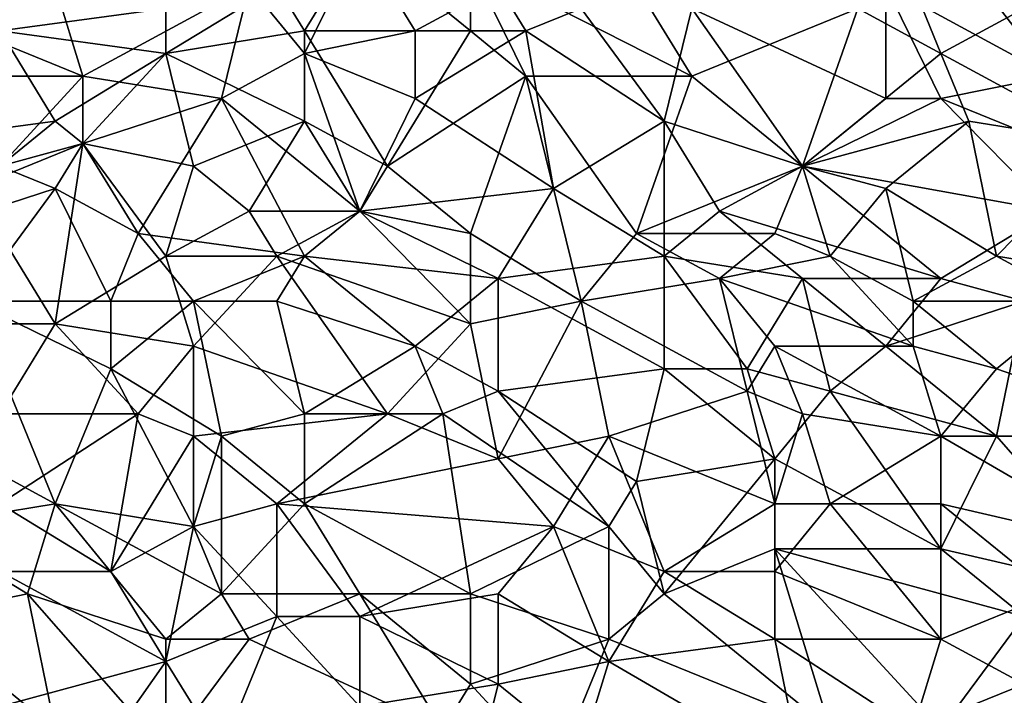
# Model space of a CAD drawing. Extents: x -0.7 to 0.7, y -0.35 to 0.35.
# Tile 117 of 226: x 0.08 to 0.22, y -0.18 to -0.09. Entities that reach past the tile are written whole.
import ezdxf

# ---------------------------------------------------------------- set-up
doc = ezdxf.new("R2010")
doc.units = 0

msp = doc.modelspace()

# ---------------------------------------------------------------- linework, layer by layer
for points in [[(0.08022, -0.08805, 0.41242), (0.07258, -0.06009, 0.41242), (0.08404, -0.07562, 0.41243)], [(0.20242, -0.08184, 0.43708), (0.22533, -0.09427, 0.43709), (0.20623, -0.06941, 0.43707)], [(0.22533, -0.09427, 0.43709), (0.22914, -0.07562, 0.43708), (0.20623, -0.06941, 0.43707)], [(0.1986, -0.08494, 0.41247), (0.20242, -0.07251, 0.41247), (0.21005, -0.09116, 0.41247)], [(0.21005, -0.09116, 0.41247), (0.20242, -0.07251, 0.41247), (0.22151, -0.08494, 0.41246)], [(0.08022, -0.08805, 0.41242), (0.08404, -0.07562, 0.41243), (0.10313, -0.08494, 0.41242)], [(0.12223, -0.09116, 0.43706), (0.12986, -0.07562, 0.43707), (0.11459, -0.08184, 0.43709)], [(0.11841, -0.08184, 0.41246), (0.12986, -0.07562, 0.41245), (0.12223, -0.08805, 0.41248)], [(0.12223, -0.09116, 0.43706), (0.1375, -0.08805, 0.43708), (0.12986, -0.07562, 0.43707)], [(0.14514, -0.08805, 0.41246), (0.12223, -0.08805, 0.41248), (0.12986, -0.07562, 0.41245)], [(0.1375, -0.08805, 0.43708), (0.14896, -0.08184, 0.43709), (0.12986, -0.07562, 0.43707)], [(0.12986, -0.07562, 0.41245), (0.14514, -0.07873, 0.41245), (0.14514, -0.08805, 0.41246)], [(0.17569, -0.09427, 0.41246), (0.14514, -0.07873, 0.41245), (0.16805, -0.08184, 0.41244)], [(0.15277, -0.09427, 0.41244), (0.14514, -0.08805, 0.41246), (0.14514, -0.07873, 0.41245)], [(0.15277, -0.09427, 0.41244), (0.14514, -0.07873, 0.41245), (0.17569, -0.09427, 0.41246)], [(0.09168, -0.09427, 0.43709), (0.08786, -0.08184, 0.43709), (0.06877, -0.08494, 0.43709)], [(0.09168, -0.09427, 0.43709), (0.11459, -0.08184, 0.43709), (0.08786, -0.08184, 0.43709)], [(0.11077, -0.09737, 0.43708), (0.11459, -0.08184, 0.43709), (0.09168, -0.09427, 0.43709)], [(0.11841, -0.08184, 0.41246), (0.12223, -0.08805, 0.41248), (0.10313, -0.09116, 0.41242)], [(0.10313, -0.09116, 0.41242), (0.10313, -0.08494, 0.41242), (0.11841, -0.08184, 0.41246)], [(0.11077, -0.09737, 0.43708), (0.12223, -0.09116, 0.43706), (0.11459, -0.08184, 0.43709)], [(0.15277, -0.08805, 0.4371), (0.14896, -0.08184, 0.43709), (0.1375, -0.08805, 0.43708)], [(0.15277, -0.08805, 0.4371), (0.16041, -0.08494, 0.4371), (0.14896, -0.08184, 0.43709)], [(0.16805, -0.08184, 0.41244), (0.1986, -0.08494, 0.41247), (0.17569, -0.09427, 0.41246)], [(0.20242, -0.09737, 0.43708), (0.20242, -0.08184, 0.43708), (0.17569, -0.08494, 0.43708)], [(0.21005, -0.09737, 0.43708), (0.22533, -0.09427, 0.43709), (0.20242, -0.08184, 0.43708)], [(0.21005, -0.09737, 0.43708), (0.20242, -0.08184, 0.43708), (0.20242, -0.09737, 0.43708)], [(0.06495, -0.09427, 0.43709), (0.09168, -0.09427, 0.43709), (0.06877, -0.08494, 0.43709)], [(0.10313, -0.09116, 0.41242), (0.08022, -0.08805, 0.41242), (0.10313, -0.08494, 0.41242)], [(0.15277, -0.08805, 0.4371), (0.17187, -0.10048, 0.43708), (0.16041, -0.08494, 0.4371)], [(0.17187, -0.10048, 0.43708), (0.17569, -0.08494, 0.43708), (0.16041, -0.08494, 0.4371)], [(0.19096, -0.1067, 0.43709), (0.17569, -0.08494, 0.43708), (0.17187, -0.10048, 0.43708)], [(0.19096, -0.1067, 0.41247), (0.17569, -0.09427, 0.41246), (0.1986, -0.08494, 0.41247)], [(0.19096, -0.1067, 0.43709), (0.20242, -0.09737, 0.43708), (0.17569, -0.08494, 0.43708)], [(0.19096, -0.1067, 0.41247), (0.1986, -0.08494, 0.41247), (0.21005, -0.09116, 0.41247)], [(0.21005, -0.09116, 0.41247), (0.22151, -0.08494, 0.41246), (0.23296, -0.10359, 0.41247)], [(0.08786, -0.10048, 0.41243), (0.06495, -0.10359, 0.41243), (0.08022, -0.08805, 0.41242)], [(0.08786, -0.10048, 0.41243), (0.08022, -0.08805, 0.41242), (0.10313, -0.09116, 0.41242)], [(0.12223, -0.10048, 0.41246), (0.10313, -0.09116, 0.41242), (0.12223, -0.08805, 0.41248)], [(0.12223, -0.09116, 0.43706), (0.1375, -0.09737, 0.43707), (0.1375, -0.08805, 0.43708)], [(0.13368, -0.1067, 0.41247), (0.12223, -0.08805, 0.41248), (0.14514, -0.08805, 0.41246)], [(0.13368, -0.1067, 0.41247), (0.12223, -0.10048, 0.41246), (0.12223, -0.08805, 0.41248)], [(0.13368, -0.1067, 0.41247), (0.14514, -0.08805, 0.41246), (0.15277, -0.09427, 0.41244)], [(0.1375, -0.09737, 0.43707), (0.15277, -0.08805, 0.4371), (0.1375, -0.08805, 0.43708)], [(0.15659, -0.1098, 0.43711), (0.15277, -0.08805, 0.4371), (0.1375, -0.09737, 0.43707)], [(0.15659, -0.1098, 0.43711), (0.17187, -0.10048, 0.43708), (0.15277, -0.08805, 0.4371)], [(0.09168, -0.10359, 0.41242), (0.08786, -0.10048, 0.41243), (0.10313, -0.09116, 0.41242)], [(0.10695, -0.1067, 0.41245), (0.09168, -0.10359, 0.41242), (0.10313, -0.09116, 0.41242)], [(0.12223, -0.10048, 0.41246), (0.10695, -0.1067, 0.41245), (0.10313, -0.09116, 0.41242)], [(0.12223, -0.09116, 0.43706), (0.11077, -0.09737, 0.43708), (0.12986, -0.11291, 0.43709)], [(0.12223, -0.09116, 0.43706), (0.12986, -0.11291, 0.43709), (0.1375, -0.09737, 0.43707)], [(0.21387, -0.10048, 0.41247), (0.19096, -0.1067, 0.41247), (0.21005, -0.09116, 0.41247)], [(0.23296, -0.10359, 0.41247), (0.21387, -0.10048, 0.41247), (0.21005, -0.09116, 0.41247)], [(0.08022, -0.1067, 0.43709), (0.09168, -0.09427, 0.43709), (0.06495, -0.09427, 0.43709)], [(0.09168, -0.10359, 0.43711), (0.09168, -0.09427, 0.43709), (0.08022, -0.1067, 0.43709)], [(0.09168, -0.10359, 0.43711), (0.11077, -0.09737, 0.43708), (0.09168, -0.09427, 0.43709)], [(0.15277, -0.09427, 0.41244), (0.14514, -0.11602, 0.41249), (0.13368, -0.1067, 0.41247)], [(0.16041, -0.12534, 0.41248), (0.14514, -0.11602, 0.41249), (0.15277, -0.09427, 0.41244)], [(0.16805, -0.11602, 0.41247), (0.15277, -0.09427, 0.41244), (0.17569, -0.09427, 0.41246)], [(0.15277, -0.09427, 0.41244), (0.16805, -0.11602, 0.41247), (0.16041, -0.12534, 0.41248)], [(0.19096, -0.1067, 0.41247), (0.16805, -0.11602, 0.41247), (0.17569, -0.09427, 0.41246)], [(0.23296, -0.1067, 0.43708), (0.22533, -0.09427, 0.43709), (0.21005, -0.09737, 0.43708)], [(0.09931, -0.11602, 0.43709), (0.11077, -0.09737, 0.43708), (0.09168, -0.10359, 0.43711)], [(0.09931, -0.11602, 0.43709), (0.12223, -0.11912, 0.43708), (0.11077, -0.09737, 0.43708)], [(0.12223, -0.11912, 0.43708), (0.12986, -0.11291, 0.43709), (0.11077, -0.09737, 0.43708)], [(0.15659, -0.1098, 0.43711), (0.1375, -0.09737, 0.43707), (0.12986, -0.11291, 0.43709)], [(0.19096, -0.1067, 0.43709), (0.21005, -0.09737, 0.43708), (0.20242, -0.09737, 0.43708)], [(0.22533, -0.11291, 0.4371), (0.21005, -0.09737, 0.43708), (0.19096, -0.1067, 0.43709)], [(0.22533, -0.11291, 0.4371), (0.23296, -0.1067, 0.43708), (0.21005, -0.09737, 0.43708)], [(0.0764, -0.1098, 0.41243), (0.06495, -0.10359, 0.41243), (0.08786, -0.10048, 0.41243)], [(0.0764, -0.1098, 0.41243), (0.08786, -0.10048, 0.41243), (0.09168, -0.10359, 0.41242)], [(0.11459, -0.11291, 0.41249), (0.10695, -0.1067, 0.41245), (0.12223, -0.10048, 0.41246)], [(0.11459, -0.11291, 0.41249), (0.12223, -0.10048, 0.41246), (0.12986, -0.11291, 0.41249)], [(0.12986, -0.11291, 0.41249), (0.12223, -0.10048, 0.41246), (0.13368, -0.1067, 0.41247)], [(0.17187, -0.11912, 0.43706), (0.17187, -0.10048, 0.43708), (0.15659, -0.1098, 0.43711)], [(0.17187, -0.10048, 0.43708), (0.1795, -0.11291, 0.4371), (0.19096, -0.1067, 0.43709)], [(0.17187, -0.11912, 0.43706), (0.1795, -0.11291, 0.4371), (0.17187, -0.10048, 0.43708)], [(0.19096, -0.1067, 0.41247), (0.21387, -0.10048, 0.41247), (0.20242, -0.1098, 0.41247)], [(0.21769, -0.11912, 0.41249), (0.20242, -0.1098, 0.41247), (0.21387, -0.10048, 0.41247)], [(0.21387, -0.10048, 0.41247), (0.23296, -0.10359, 0.41247), (0.21769, -0.11912, 0.41249)], [(0.08786, -0.12845, 0.41244), (0.0764, -0.1098, 0.41243), (0.09168, -0.10359, 0.41242)], [(0.08786, -0.1098, 0.43709), (0.09168, -0.10359, 0.43711), (0.08022, -0.1067, 0.43709)], [(0.09931, -0.11602, 0.43709), (0.09168, -0.10359, 0.43711), (0.08786, -0.1098, 0.43709)], [(0.08786, -0.12845, 0.41244), (0.09168, -0.10359, 0.41242), (0.10313, -0.11912, 0.41249)], [(0.10313, -0.11912, 0.41249), (0.09168, -0.10359, 0.41242), (0.10695, -0.1067, 0.41245)], [(0.23678, -0.12223, 0.41248), (0.21769, -0.11912, 0.41249), (0.23296, -0.10359, 0.41247)], [(0.06877, -0.11602, 0.43709), (0.08786, -0.1098, 0.43709), (0.08022, -0.1067, 0.43709)], [(0.10313, -0.11912, 0.41249), (0.10695, -0.1067, 0.41245), (0.11459, -0.11291, 0.41249)], [(0.12986, -0.11291, 0.41249), (0.13368, -0.1067, 0.41247), (0.14514, -0.11602, 0.41249)], [(0.16805, -0.11602, 0.41247), (0.19096, -0.1067, 0.41247), (0.18714, -0.11602, 0.41247)], [(0.21005, -0.12223, 0.43707), (0.19096, -0.1067, 0.43709), (0.1795, -0.11291, 0.4371)], [(0.18714, -0.11602, 0.41247), (0.19096, -0.1067, 0.41247), (0.19478, -0.11912, 0.4125)], [(0.19478, -0.11912, 0.4125), (0.19096, -0.1067, 0.41247), (0.20242, -0.1098, 0.41247)], [(0.21005, -0.12223, 0.43707), (0.22533, -0.11291, 0.4371), (0.19096, -0.1067, 0.43709)], [(0.06877, -0.11602, 0.43709), (0.0764, -0.12534, 0.43712), (0.08786, -0.1098, 0.43709)], [(0.0764, -0.12845, 0.41244), (0.0764, -0.1098, 0.41243), (0.08786, -0.12845, 0.41244)], [(0.0764, -0.12534, 0.43712), (0.0955, -0.12534, 0.4371), (0.08786, -0.1098, 0.43709)], [(0.0955, -0.12534, 0.4371), (0.09931, -0.11602, 0.43709), (0.08786, -0.1098, 0.43709)], [(0.14896, -0.12223, 0.43709), (0.15659, -0.1098, 0.43711), (0.12986, -0.11291, 0.43709)], [(0.14896, -0.12223, 0.43709), (0.17187, -0.11912, 0.43706), (0.15659, -0.1098, 0.43711)], [(0.19478, -0.11912, 0.4125), (0.20242, -0.1098, 0.41247), (0.20623, -0.12534, 0.4125)], [(0.20623, -0.12534, 0.4125), (0.20242, -0.1098, 0.41247), (0.21769, -0.11912, 0.41249)], [(0.11841, -0.11912, 0.4125), (0.10313, -0.11912, 0.41249), (0.11459, -0.11291, 0.41249)], [(0.11841, -0.11912, 0.4125), (0.11459, -0.11291, 0.41249), (0.12986, -0.11291, 0.41249)], [(0.14514, -0.12845, 0.41247), (0.11841, -0.11912, 0.4125), (0.12986, -0.11291, 0.41249)], [(0.14896, -0.12223, 0.43709), (0.12986, -0.11291, 0.43709), (0.12223, -0.11912, 0.43708)], [(0.14514, -0.12845, 0.41247), (0.12986, -0.11291, 0.41249), (0.14514, -0.11602, 0.41249)], [(0.17187, -0.11912, 0.43706), (0.19096, -0.12223, 0.43707), (0.1795, -0.11291, 0.4371)], [(0.19096, -0.12223, 0.43707), (0.21005, -0.12223, 0.43707), (0.1795, -0.11291, 0.4371)], [(0.22151, -0.12534, 0.43707), (0.22533, -0.11291, 0.4371), (0.21005, -0.12223, 0.43707)], [(0.10695, -0.12534, 0.43708), (0.09931, -0.11602, 0.43709), (0.0955, -0.12534, 0.4371)], [(0.10695, -0.12534, 0.43708), (0.12223, -0.11912, 0.43708), (0.09931, -0.11602, 0.43709)], [(0.14514, -0.12845, 0.41247), (0.14514, -0.11602, 0.41249), (0.16041, -0.12534, 0.41248)], [(0.16041, -0.12534, 0.41248), (0.16805, -0.11602, 0.41247), (0.1795, -0.12223, 0.41249)], [(0.1795, -0.12223, 0.41249), (0.16805, -0.11602, 0.41247), (0.18714, -0.11602, 0.41247)], [(0.1795, -0.12223, 0.41249), (0.18714, -0.11602, 0.41247), (0.19478, -0.11912, 0.4125)], [(0.10695, -0.13155, 0.4125), (0.08786, -0.12845, 0.41244), (0.10313, -0.11912, 0.41249)], [(0.10695, -0.13155, 0.4125), (0.10313, -0.11912, 0.41249), (0.11841, -0.11912, 0.4125)], [(0.11841, -0.12534, 0.4371), (0.12223, -0.11912, 0.43708), (0.10695, -0.12534, 0.43708)], [(0.13368, -0.14088, 0.41247), (0.10695, -0.13155, 0.4125), (0.11841, -0.11912, 0.4125)], [(0.11841, -0.12534, 0.4371), (0.1375, -0.13155, 0.43709), (0.12223, -0.11912, 0.43708)], [(0.13368, -0.14088, 0.41247), (0.11841, -0.11912, 0.4125), (0.14514, -0.12845, 0.41247)], [(0.12223, -0.11912, 0.43708), (0.1375, -0.13155, 0.43709), (0.14896, -0.12223, 0.43709)], [(0.17187, -0.13466, 0.43708), (0.17187, -0.11912, 0.43706), (0.14896, -0.12223, 0.43709)], [(0.17187, -0.13466, 0.43708), (0.18332, -0.13466, 0.43709), (0.17187, -0.11912, 0.43706)], [(0.18332, -0.13466, 0.43709), (0.19096, -0.12223, 0.43707), (0.17187, -0.11912, 0.43706)], [(0.20623, -0.13155, 0.41249), (0.1795, -0.12223, 0.41249), (0.19478, -0.11912, 0.4125)], [(0.20623, -0.13155, 0.41249), (0.19478, -0.11912, 0.4125), (0.20623, -0.12534, 0.4125)], [(0.20623, -0.12534, 0.4125), (0.21769, -0.11912, 0.41249), (0.22914, -0.12534, 0.4125)], [(0.22914, -0.12534, 0.4125), (0.21769, -0.11912, 0.41249), (0.23678, -0.12223, 0.41248)], [(0.1375, -0.13155, 0.43709), (0.14896, -0.13777, 0.4371), (0.14896, -0.12223, 0.43709)], [(0.14896, -0.13777, 0.4371), (0.17187, -0.13466, 0.43708), (0.14896, -0.12223, 0.43709)], [(0.16041, -0.12534, 0.41248), (0.1795, -0.12223, 0.41249), (0.18332, -0.13777, 0.41247)], [(0.18714, -0.13155, 0.41247), (0.18332, -0.13777, 0.41247), (0.1795, -0.12223, 0.41249)], [(0.18714, -0.13155, 0.41247), (0.1795, -0.12223, 0.41249), (0.20623, -0.13155, 0.41249)], [(0.19478, -0.13777, 0.43709), (0.19096, -0.12223, 0.43707), (0.18332, -0.13466, 0.43709)], [(0.20242, -0.13155, 0.43708), (0.21005, -0.12223, 0.43707), (0.19096, -0.12223, 0.43707)], [(0.19478, -0.13777, 0.43709), (0.20242, -0.13155, 0.43708), (0.19096, -0.12223, 0.43707)], [(0.20242, -0.13155, 0.43708), (0.22151, -0.12534, 0.43707), (0.21005, -0.12223, 0.43707)], [(0.08786, -0.1533, 0.43709), (0.0764, -0.12534, 0.43712), (0.06495, -0.14088, 0.43711)], [(0.0955, -0.13466, 0.43709), (0.0955, -0.12534, 0.4371), (0.0764, -0.12534, 0.43712)], [(0.0764, -0.12534, 0.43712), (0.08786, -0.1533, 0.43709), (0.0955, -0.13466, 0.43709)], [(0.0955, -0.13466, 0.43709), (0.10695, -0.12534, 0.43708), (0.0955, -0.12534, 0.4371)], [(0.11077, -0.14398, 0.43708), (0.10695, -0.12534, 0.43708), (0.0955, -0.13466, 0.43709)], [(0.10695, -0.12534, 0.43708), (0.12223, -0.14088, 0.43708), (0.11841, -0.12534, 0.4371)], [(0.11077, -0.14398, 0.43708), (0.12223, -0.14088, 0.43708), (0.10695, -0.12534, 0.43708)], [(0.12223, -0.14088, 0.43708), (0.1375, -0.13155, 0.43709), (0.11841, -0.12534, 0.4371)], [(0.14514, -0.12845, 0.41247), (0.16041, -0.12534, 0.41248), (0.14896, -0.14709, 0.41246)], [(0.16041, -0.12534, 0.41248), (0.16423, -0.14398, 0.41247), (0.14896, -0.14709, 0.41246)], [(0.16423, -0.14398, 0.41247), (0.16041, -0.12534, 0.41248), (0.18332, -0.13777, 0.41247)], [(0.21769, -0.14398, 0.4371), (0.22151, -0.12534, 0.43707), (0.20242, -0.13155, 0.43708)], [(0.21769, -0.13466, 0.41248), (0.20623, -0.12534, 0.4125), (0.22914, -0.12534, 0.4125)], [(0.21769, -0.13466, 0.41248), (0.20623, -0.13155, 0.41249), (0.20623, -0.12534, 0.4125)], [(0.21769, -0.13466, 0.41248), (0.22914, -0.12534, 0.4125), (0.24442, -0.14398, 0.41247)], [(0.21769, -0.14398, 0.4371), (0.22914, -0.14398, 0.43707), (0.22151, -0.12534, 0.43707)], [(0.0764, -0.12845, 0.41244), (0.08786, -0.12845, 0.41244), (0.08022, -0.14088, 0.41244)], [(0.09931, -0.14088, 0.41248), (0.08022, -0.14088, 0.41244), (0.08786, -0.12845, 0.41244)], [(0.10695, -0.13155, 0.4125), (0.09931, -0.14088, 0.41248), (0.08786, -0.12845, 0.41244)], [(0.13368, -0.14088, 0.41247), (0.14514, -0.12845, 0.41247), (0.14896, -0.14709, 0.41246)], [(0.09931, -0.14088, 0.41248), (0.10695, -0.13155, 0.4125), (0.10695, -0.14398, 0.41247)], [(0.10695, -0.14398, 0.41247), (0.10695, -0.13155, 0.4125), (0.13368, -0.14088, 0.41247)], [(0.12223, -0.14088, 0.43708), (0.14132, -0.14088, 0.43709), (0.1375, -0.13155, 0.43709)], [(0.14132, -0.14088, 0.43709), (0.14896, -0.13777, 0.4371), (0.1375, -0.13155, 0.43709)], [(0.19096, -0.14088, 0.41248), (0.18332, -0.13777, 0.41247), (0.18714, -0.13155, 0.41247)], [(0.21005, -0.14398, 0.41247), (0.18714, -0.13155, 0.41247), (0.20623, -0.13155, 0.41249)], [(0.21005, -0.14398, 0.41247), (0.19096, -0.14088, 0.41248), (0.18714, -0.13155, 0.41247)], [(0.19478, -0.13777, 0.43709), (0.21769, -0.14398, 0.4371), (0.20242, -0.13155, 0.43708)], [(0.21005, -0.14398, 0.41247), (0.20623, -0.13155, 0.41249), (0.21769, -0.13466, 0.41248)], [(0.08786, -0.1533, 0.43709), (0.10695, -0.15641, 0.43708), (0.0955, -0.13466, 0.43709)], [(0.10695, -0.15641, 0.43708), (0.11077, -0.14398, 0.43708), (0.0955, -0.13466, 0.43709)], [(0.14896, -0.13777, 0.4371), (0.16805, -0.1502, 0.43708), (0.17187, -0.13466, 0.43708)], [(0.16805, -0.1502, 0.43708), (0.18714, -0.14709, 0.43709), (0.17187, -0.13466, 0.43708)], [(0.18714, -0.14709, 0.43709), (0.18332, -0.13466, 0.43709), (0.17187, -0.13466, 0.43708)], [(0.18714, -0.14709, 0.43709), (0.19478, -0.13777, 0.43709), (0.18332, -0.13466, 0.43709)], [(0.21005, -0.14398, 0.41247), (0.21769, -0.13466, 0.41248), (0.24442, -0.14398, 0.41247)], [(0.16423, -0.15641, 0.43707), (0.14896, -0.13777, 0.4371), (0.14132, -0.14088, 0.43709)], [(0.16423, -0.15641, 0.43707), (0.16805, -0.1502, 0.43708), (0.14896, -0.13777, 0.4371)], [(0.18714, -0.1533, 0.41247), (0.16423, -0.14398, 0.41247), (0.18332, -0.13777, 0.41247)], [(0.18714, -0.1533, 0.41247), (0.18332, -0.13777, 0.41247), (0.19096, -0.14088, 0.41248)], [(0.21005, -0.15952, 0.43706), (0.19478, -0.13777, 0.43709), (0.18714, -0.14709, 0.43709)], [(0.21005, -0.15952, 0.43706), (0.21769, -0.14398, 0.4371), (0.19478, -0.13777, 0.43709)], [(0.06877, -0.15641, 0.43709), (0.08786, -0.1533, 0.43709), (0.06495, -0.14088, 0.43711)], [(0.09931, -0.14088, 0.41248), (0.08022, -0.1533, 0.41246), (0.08022, -0.14088, 0.41244)], [(0.0955, -0.16263, 0.41247), (0.08022, -0.1533, 0.41246), (0.09931, -0.14088, 0.41248)], [(0.09931, -0.14088, 0.41248), (0.10695, -0.14398, 0.41247), (0.0955, -0.16263, 0.41247)], [(0.10695, -0.14398, 0.41247), (0.13368, -0.14088, 0.41247), (0.11841, -0.1533, 0.41248)], [(0.12223, -0.1533, 0.4371), (0.12223, -0.14088, 0.43708), (0.11077, -0.14398, 0.43708)], [(0.14896, -0.14709, 0.41246), (0.11841, -0.1533, 0.41248), (0.13368, -0.14088, 0.41247)], [(0.12223, -0.1533, 0.4371), (0.14132, -0.14088, 0.43709), (0.12223, -0.14088, 0.43708)], [(0.14514, -0.16573, 0.43707), (0.14132, -0.14088, 0.43709), (0.12223, -0.1533, 0.4371)], [(0.16423, -0.15641, 0.43707), (0.14132, -0.14088, 0.43709), (0.14514, -0.16573, 0.43707)], [(0.19478, -0.1533, 0.41247), (0.18714, -0.1533, 0.41247), (0.19096, -0.14088, 0.41248)], [(0.19478, -0.1533, 0.41247), (0.19096, -0.14088, 0.41248), (0.21005, -0.14398, 0.41247)], [(0.0955, -0.16263, 0.41247), (0.10695, -0.14398, 0.41247), (0.10695, -0.15641, 0.41247)], [(0.10695, -0.15641, 0.41247), (0.10695, -0.14398, 0.41247), (0.11841, -0.1533, 0.41248)], [(0.11077, -0.16573, 0.43706), (0.11077, -0.14398, 0.43708), (0.10695, -0.15641, 0.43708)], [(0.11077, -0.16573, 0.43706), (0.12223, -0.1533, 0.4371), (0.11077, -0.14398, 0.43708)], [(0.16423, -0.14398, 0.41247), (0.15659, -0.15641, 0.41247), (0.14896, -0.14709, 0.41246)], [(0.15659, -0.15641, 0.41247), (0.16423, -0.14398, 0.41247), (0.17187, -0.16263, 0.41247)], [(0.17187, -0.16263, 0.41247), (0.16423, -0.14398, 0.41247), (0.18714, -0.1533, 0.41247)], [(0.19478, -0.1533, 0.41247), (0.21005, -0.14398, 0.41247), (0.21005, -0.1533, 0.41247)], [(0.21005, -0.14398, 0.41247), (0.24442, -0.14398, 0.41247), (0.23678, -0.15952, 0.41247)], [(0.21005, -0.14398, 0.41247), (0.23678, -0.15952, 0.41247), (0.21005, -0.1533, 0.41247)], [(0.23678, -0.16573, 0.43707), (0.21769, -0.14398, 0.4371), (0.21005, -0.15952, 0.43706)], [(0.23678, -0.16573, 0.43707), (0.22914, -0.14398, 0.43707), (0.21769, -0.14398, 0.4371)], [(0.15659, -0.15641, 0.41247), (0.11841, -0.1533, 0.41248), (0.14896, -0.14709, 0.41246)], [(0.17187, -0.16573, 0.43707), (0.18714, -0.14709, 0.43709), (0.16805, -0.1502, 0.43708)], [(0.18714, -0.15952, 0.4371), (0.18714, -0.14709, 0.43709), (0.17187, -0.16573, 0.43707)], [(0.18714, -0.15952, 0.4371), (0.21005, -0.15952, 0.43706), (0.18714, -0.14709, 0.43709)], [(0.17187, -0.16573, 0.43707), (0.16805, -0.1502, 0.43708), (0.16423, -0.15641, 0.43707)], [(0.08404, -0.16573, 0.43706), (0.08786, -0.1533, 0.43709), (0.06877, -0.15641, 0.43709)], [(0.08022, -0.16263, 0.41248), (0.08022, -0.1533, 0.41246), (0.0955, -0.16263, 0.41247)], [(0.08404, -0.16573, 0.43706), (0.10313, -0.17195, 0.43709), (0.08786, -0.1533, 0.43709)], [(0.11077, -0.16573, 0.43706), (0.10695, -0.15641, 0.43708), (0.08786, -0.1533, 0.43709)], [(0.10313, -0.17195, 0.43709), (0.11077, -0.16573, 0.43706), (0.08786, -0.1533, 0.43709)], [(0.11841, -0.16884, 0.41246), (0.10695, -0.15641, 0.41247), (0.11841, -0.1533, 0.41248)], [(0.11077, -0.16573, 0.43706), (0.12986, -0.16573, 0.43708), (0.12223, -0.1533, 0.4371)], [(0.12986, -0.16884, 0.41248), (0.11841, -0.1533, 0.41248), (0.15659, -0.15641, 0.41247)], [(0.11841, -0.16884, 0.41246), (0.11841, -0.1533, 0.41248), (0.12986, -0.16884, 0.41248)], [(0.12986, -0.16573, 0.43708), (0.14514, -0.16573, 0.43707), (0.12223, -0.1533, 0.4371)], [(0.17187, -0.16263, 0.41247), (0.18714, -0.1533, 0.41247), (0.18714, -0.16263, 0.41248)], [(0.18714, -0.16263, 0.41248), (0.18714, -0.1533, 0.41247), (0.19478, -0.1533, 0.41247)], [(0.18714, -0.16263, 0.41248), (0.19478, -0.1533, 0.41247), (0.21005, -0.17195, 0.41248)], [(0.19478, -0.1533, 0.41247), (0.21005, -0.1533, 0.41247), (0.21005, -0.17195, 0.41248)], [(0.21005, -0.1533, 0.41247), (0.23678, -0.15952, 0.41247), (0.22533, -0.16573, 0.41247)], [(0.21005, -0.17195, 0.41248), (0.21005, -0.1533, 0.41247), (0.22533, -0.16573, 0.41247)], [(0.06877, -0.16884, 0.43708), (0.08404, -0.16573, 0.43706), (0.06877, -0.15641, 0.43709)], [(0.10313, -0.17506, 0.41247), (0.0955, -0.16263, 0.41247), (0.10695, -0.15641, 0.41247)], [(0.10313, -0.17506, 0.41247), (0.10695, -0.15641, 0.41247), (0.11841, -0.16884, 0.41246)], [(0.15659, -0.15641, 0.41247), (0.14896, -0.16573, 0.41249), (0.12986, -0.16884, 0.41248)], [(0.16423, -0.17195, 0.43707), (0.16423, -0.15641, 0.43707), (0.14514, -0.16573, 0.43707)], [(0.14896, -0.16573, 0.41249), (0.15659, -0.15641, 0.41247), (0.16423, -0.17506, 0.41247)], [(0.16423, -0.17506, 0.41247), (0.15659, -0.15641, 0.41247), (0.17187, -0.16263, 0.41247)], [(0.16423, -0.17195, 0.43707), (0.17187, -0.16573, 0.43707), (0.16423, -0.15641, 0.43707)], [(0.19478, -0.18438, 0.43709), (0.18714, -0.15952, 0.4371), (0.17187, -0.16573, 0.43707)], [(0.18714, -0.15952, 0.4371), (0.22151, -0.16884, 0.43707), (0.21005, -0.15952, 0.43706)], [(0.21005, -0.18438, 0.43707), (0.22151, -0.16884, 0.43707), (0.18714, -0.15952, 0.4371)], [(0.21005, -0.18438, 0.43707), (0.18714, -0.15952, 0.4371), (0.19478, -0.18438, 0.43709)], [(0.21005, -0.15952, 0.43706), (0.22151, -0.16884, 0.43707), (0.23678, -0.16573, 0.43707)], [(0.10313, -0.17506, 0.41247), (0.08022, -0.16263, 0.41248), (0.0955, -0.16263, 0.41247)], [(0.10313, -0.17506, 0.41247), (0.08022, -0.18127, 0.41246), (0.08022, -0.16263, 0.41248)], [(0.18714, -0.17195, 0.41247), (0.16423, -0.17506, 0.41247), (0.17187, -0.16263, 0.41247)], [(0.18714, -0.17195, 0.41247), (0.17187, -0.16263, 0.41247), (0.18714, -0.16263, 0.41248)], [(0.18714, -0.17195, 0.41247), (0.18714, -0.16263, 0.41248), (0.21005, -0.17195, 0.41248)], [(0.06877, -0.16884, 0.43708), (0.08786, -0.18438, 0.43708), (0.08404, -0.16573, 0.43706)], [(0.08404, -0.16573, 0.43706), (0.10313, -0.18749, 0.43708), (0.10313, -0.17195, 0.43709)], [(0.08786, -0.18438, 0.43708), (0.10313, -0.18749, 0.43708), (0.08404, -0.16573, 0.43706)], [(0.10313, -0.17195, 0.43709), (0.11459, -0.17195, 0.43708), (0.11077, -0.16573, 0.43706)], [(0.11459, -0.17195, 0.43708), (0.12986, -0.16573, 0.43708), (0.11077, -0.16573, 0.43706)], [(0.11459, -0.17195, 0.43708), (0.14132, -0.18438, 0.43707), (0.12986, -0.16573, 0.43708)], [(0.14514, -0.17816, 0.43707), (0.14514, -0.16573, 0.43707), (0.12986, -0.16573, 0.43708)], [(0.14896, -0.17816, 0.41247), (0.12986, -0.16884, 0.41248), (0.14896, -0.16573, 0.41249)], [(0.14132, -0.18438, 0.43707), (0.14514, -0.17816, 0.43707), (0.12986, -0.16573, 0.43708)], [(0.14514, -0.17816, 0.43707), (0.16423, -0.17195, 0.43707), (0.14514, -0.16573, 0.43707)], [(0.14896, -0.17816, 0.41247), (0.14896, -0.16573, 0.41249), (0.16423, -0.17506, 0.41247)], [(0.16423, -0.17195, 0.43707), (0.19478, -0.18438, 0.43709), (0.17187, -0.16573, 0.43707)], [(0.22151, -0.17816, 0.41245), (0.21005, -0.17195, 0.41248), (0.22533, -0.16573, 0.41247)], [(0.0764, -0.19059, 0.43708), (0.08786, -0.18438, 0.43708), (0.06877, -0.16884, 0.43708)], [(0.10313, -0.17506, 0.41247), (0.11841, -0.16884, 0.41246), (0.11077, -0.18749, 0.41246)], [(0.11077, -0.18749, 0.41246), (0.11841, -0.16884, 0.41246), (0.12986, -0.18127, 0.41247)], [(0.12986, -0.18127, 0.41247), (0.11841, -0.16884, 0.41246), (0.12986, -0.16884, 0.41248)], [(0.12986, -0.18127, 0.41247), (0.12986, -0.16884, 0.41248), (0.14896, -0.17816, 0.41247)], [(0.21005, -0.18438, 0.43707), (0.23296, -0.18438, 0.43707), (0.22151, -0.16884, 0.43707)], [(0.10313, -0.17195, 0.43709), (0.10313, -0.18749, 0.43708), (0.11459, -0.17195, 0.43708)], [(0.14132, -0.18438, 0.43707), (0.11459, -0.17195, 0.43708), (0.10313, -0.18749, 0.43708)], [(0.15659, -0.19059, 0.43706), (0.16423, -0.17195, 0.43707), (0.14514, -0.17816, 0.43707)], [(0.15659, -0.19059, 0.43706), (0.19478, -0.18438, 0.43709), (0.16423, -0.17195, 0.43707)], [(0.19096, -0.19059, 0.41248), (0.16423, -0.17506, 0.41247), (0.18714, -0.17195, 0.41247)], [(0.18714, -0.17195, 0.41247), (0.21005, -0.17195, 0.41248), (0.20623, -0.18438, 0.41248)], [(0.20623, -0.18438, 0.41248), (0.19096, -0.19059, 0.41248), (0.18714, -0.17195, 0.41247)], [(0.20623, -0.18438, 0.41248), (0.21005, -0.17195, 0.41248), (0.22151, -0.17816, 0.41245)], [(0.08786, -0.19681, 0.41245), (0.08022, -0.18127, 0.41246), (0.10313, -0.17506, 0.41247)], [(0.08786, -0.19681, 0.41245), (0.10313, -0.17506, 0.41247), (0.11077, -0.18749, 0.41246)], [(0.16423, -0.17506, 0.41247), (0.16041, -0.18749, 0.41246), (0.14896, -0.17816, 0.41247)], [(0.16041, -0.18749, 0.41246), (0.16423, -0.17506, 0.41247), (0.19096, -0.19059, 0.41248)], [(0.12986, -0.18127, 0.41247), (0.14896, -0.17816, 0.41247), (0.14514, -0.1937, 0.41245)], [(0.15659, -0.19059, 0.43706), (0.14514, -0.17816, 0.43707), (0.14132, -0.18438, 0.43707)], [(0.14896, -0.17816, 0.41247), (0.16041, -0.18749, 0.41246), (0.14514, -0.1937, 0.41245)], [(0.20623, -0.18438, 0.41248), (0.22151, -0.17816, 0.41245), (0.22151, -0.1937, 0.41247)]]:
    msp.add_3dface(points)

doc.saveas('drawing.dxf')
